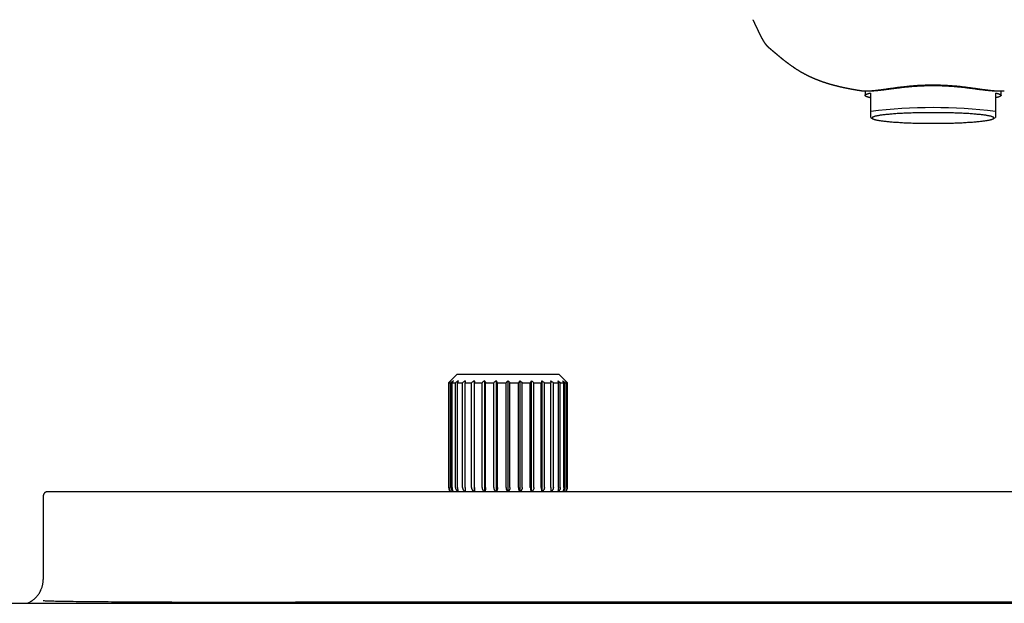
# Model space of a CAD drawing. Header units: millimetres. Extents: x 8 to 947, y 12 to 569.
# Tile 7 of 25: x 324 to 498, y 362 to 465. Entities that reach past the tile are written whole.
import ezdxf

# ---------------------------------------------------------------- set-up
doc = ezdxf.new("R2010")
doc.units = ezdxf.units.MM

msp = doc.modelspace()

# ---------------------------------------------------------------- linework, layer by layer
at = {"color": 7, "linetype": 'Continuous', "lineweight": 30}
for p, q in [((456.27, 459.85), (456.27, 459.84)), ((456.61, 459.54), (456.6, 459.54)), ((473.5, 451.94), (473.5, 451.16)), ((497.5, 451.16), (497.5, 451.94)), ((474.5, 448.31), (474.5, 451.58)), ((496.5, 451.58), (496.5, 448.31)), ((474.5, 447.25), (474.87, 447.04)), ((496.13, 447.04), (496.5, 447.25)), ((401.52, 401.96), (400.02, 400.46)), ((401.52, 401.96), (419.48, 401.96)), ((420.98, 400.46), (419.48, 401.96)), ((400.02, 400.46), (400.02, 381.96)), ((400.02, 400.46), (400.05, 400.46)), ((400.05, 381.96), (400.05, 400.46)), ((400.12, 400.46), (400.43, 400.46)), ((400.12, 381.96), (400.12, 400.46)), ((400.43, 381.96), (400.43, 400.46)), ((400.65, 400.46), (401.26, 400.46)), ((400.65, 381.96), (400.65, 400.46)), ((401.26, 381.95), (401.26, 400.46)), ((401.6, 400.46), (402.49, 400.46)), ((401.6, 381.96), (401.6, 400.46)), ((402.49, 381.96), (402.49, 400.46)), ((402.95, 400.46), (404.07, 400.46)), ((402.95, 381.96), (402.95, 400.46)), ((404.07, 381.96), (404.07, 400.46)), ((404.55, 400.81), (404.55, 381.24)), ((404.62, 400.46), (405.93, 400.46)), ((404.62, 381.96), (404.62, 400.46)), ((405.93, 381.96), (405.93, 400.46)), ((406.38, 400.81), (406.38, 381.24)), ((406.56, 400.46), (407.99, 400.46)), ((406.56, 381.96), (406.56, 400.46)), ((407.99, 381.96), (407.99, 400.46)), ((408.39, 400.81), (408.39, 381.24)), ((408.66, 381.96), (408.66, 400.46)), ((408.66, 400.46), (410.16, 400.46)), ((410.16, 381.96), (410.16, 400.46)), ((410.5, 400.81), (410.5, 381.24)), ((410.84, 381.96), (410.84, 400.46)), ((410.84, 400.46), (412.34, 400.46)), ((412.34, 381.96), (412.34, 400.46)), ((412.61, 400.81), (412.61, 381.24)), ((413.01, 400.46), (414.44, 400.46)), ((413.01, 381.96), (413.01, 400.46)), ((414.44, 381.96), (414.44, 400.46)), ((414.62, 400.81), (414.62, 381.24)), ((415.07, 400.46), (416.38, 400.46)), ((415.07, 381.96), (415.07, 400.46)), ((416.38, 381.96), (416.38, 400.46)), ((416.45, 400.81), (416.45, 381.24)), ((416.93, 400.46), (418.05, 400.46)), ((416.93, 381.96), (416.93, 400.46)), ((418.05, 381.96), (418.05, 400.46)), ((418.51, 400.46), (419.4, 400.46)), ((418.51, 381.96), (418.51, 400.46)), ((419.4, 381.96), (419.4, 400.46)), ((419.74, 400.46), (420.35, 400.46)), ((419.74, 381.95), (419.74, 400.46)), ((420.35, 381.96), (420.35, 400.46)), ((420.57, 400.46), (420.88, 400.46)), ((420.57, 381.96), (420.57, 400.46)), ((420.88, 381.96), (420.88, 400.46)), ((420.95, 400.46), (420.98, 400.46)), ((420.95, 381.96), (420.95, 400.46)), ((420.98, 381.96), (420.98, 400.46)), ((329.3, 381.24), (641.7, 381.24)), ((400.84, 381.24), (400.84, 381.24)), ((420.16, 381.24), (420.16, 381.24)), ((328.5, 380.44), (328.5, 365.74)), ((320.5, 361.54), (650.5, 361.54)), ((597.97, 361.74), (373.03, 361.74))]:
    msp.add_line(p, q, dxfattribs=at)
at = {"color": 7, "linetype": 'Continuous', "lineweight": 30, "flags": 128}
for points in [[(474.5, 450.74), (474.41, 450.76), (474.33, 450.78), (474.25, 450.8), (474.17, 450.82), (474.1, 450.84), (474.03, 450.85), (473.97, 450.87), (473.91, 450.89), (473.85, 450.91), (473.8, 450.93), (473.75, 450.95), (473.71, 450.97), (473.67, 450.99), (473.63, 451.01), (473.6, 451.03), (473.58, 451.04), (473.55, 451.06), (473.53, 451.08), (473.52, 451.1), (473.51, 451.12), (473.5, 451.14), (473.5, 451.16), (473.5, 451.18), (473.51, 451.2), (473.52, 451.22), (473.53, 451.24), (473.55, 451.26), (473.58, 451.28), (473.6, 451.3), (473.63, 451.32), (473.67, 451.34), (473.71, 451.36), (473.75, 451.38), (473.8, 451.39), (473.85, 451.41), (473.91, 451.43), (473.97, 451.45), (474.03, 451.47), (474.1, 451.49), (474.17, 451.51), (474.25, 451.53), (474.33, 451.54), (474.41, 451.56), (474.5, 451.58)], [(496.5, 451.58), (496.59, 451.56), (496.67, 451.54), (496.75, 451.53), (496.83, 451.51), (496.9, 451.49), (496.97, 451.47), (497.03, 451.45), (497.09, 451.43), (497.15, 451.41), (497.2, 451.39), (497.25, 451.38), (497.29, 451.36), (497.33, 451.34), (497.37, 451.32), (497.4, 451.3), (497.42, 451.28), (497.45, 451.26), (497.47, 451.24), (497.48, 451.22), (497.49, 451.2), (497.5, 451.18), (497.5, 451.16), (497.5, 451.14), (497.49, 451.12), (497.48, 451.1), (497.47, 451.08), (497.45, 451.06), (497.42, 451.04), (497.4, 451.03), (497.37, 451.01), (497.33, 450.99), (497.29, 450.97), (497.25, 450.95), (497.2, 450.93), (497.15, 450.91), (497.09, 450.89), (497.03, 450.87), (496.97, 450.85), (496.9, 450.84), (496.83, 450.82), (496.75, 450.8), (496.67, 450.78), (496.59, 450.76), (496.5, 450.74)], [(474.75, 447.18), (474.75, 447.15), (474.76, 447.13), (474.78, 447.1), (474.81, 447.08), (474.84, 447.05), (474.88, 447.03), (474.93, 447.01), (474.98, 446.98), (475.05, 446.96), (475.12, 446.93), (475.19, 446.91), (475.28, 446.89), (475.37, 446.86), (475.46, 446.84), (475.57, 446.82), (475.68, 446.8), (475.8, 446.77), (475.92, 446.75), (476.05, 446.73), (476.19, 446.71), (476.33, 446.69), (476.48, 446.67), (476.64, 446.65), (476.8, 446.63), (476.97, 446.61), (477.15, 446.59), (477.33, 446.57), (477.51, 446.55), (477.7, 446.53), (477.9, 446.51), (478.1, 446.5), (478.31, 446.48), (478.52, 446.46), (478.73, 446.45), (478.96, 446.43), (479.18, 446.42), (479.41, 446.41), (479.65, 446.39), (479.88, 446.38), (480.12, 446.37), (480.37, 446.35), (480.62, 446.34), (480.87, 446.33), (481.13, 446.32), (481.39, 446.31), (481.65, 446.3), (481.91, 446.29), (482.18, 446.29), (482.45, 446.28), (482.72, 446.27), (482.99, 446.27), (483.26, 446.26), (483.54, 446.26), (483.82, 446.25), (484.1, 446.25), (484.38, 446.25), (484.66, 446.24), (484.94, 446.24), (485.22, 446.24), (485.5, 446.24), (485.78, 446.24), (486.06, 446.24), (486.34, 446.24), (486.62, 446.25), (486.9, 446.25), (487.18, 446.25), (487.46, 446.26), (487.74, 446.26), (488.01, 446.27), (488.28, 446.27), (488.55, 446.28), (488.82, 446.29), (489.09, 446.29), (489.35, 446.3), (489.61, 446.31), (489.87, 446.32), (490.13, 446.33), (490.38, 446.34), (490.63, 446.35), (490.87, 446.37), (491.12, 446.38), (491.35, 446.39), (491.59, 446.41), (491.82, 446.42), (492.04, 446.43), (492.27, 446.45), (492.48, 446.46), (492.69, 446.48), (492.9, 446.5), (493.1, 446.51), (493.3, 446.53), (493.49, 446.55), (493.67, 446.57), (493.85, 446.59), (494.03, 446.61), (494.2, 446.63), (494.36, 446.65), (494.52, 446.67), (494.67, 446.69), (494.81, 446.71), (494.95, 446.73), (495.08, 446.75), (495.2, 446.77), (495.32, 446.8), (495.43, 446.82), (495.54, 446.84), (495.63, 446.86), (495.72, 446.89), (495.81, 446.91), (495.88, 446.93), (495.95, 446.96), (496.02, 446.98), (496.07, 447.01), (496.12, 447.03), (496.16, 447.05), (496.19, 447.08), (496.22, 447.1), (496.24, 447.13), (496.25, 447.15), (496.25, 447.18), (496.25, 447.2), (496.24, 447.23), (496.22, 447.25), (496.19, 447.28), (496.16, 447.3), (496.12, 447.32), (496.07, 447.35), (496.02, 447.37), (495.95, 447.4), (495.88, 447.42), (495.81, 447.44), (495.72, 447.47), (495.63, 447.49), (495.54, 447.51), (495.43, 447.54), (495.32, 447.56), (495.2, 447.58), (495.08, 447.6), (494.95, 447.62), (494.81, 447.65), (494.67, 447.67), (494.52, 447.69), (494.36, 447.71), (494.2, 447.73), (494.03, 447.75), (493.85, 447.77), (493.67, 447.79), (493.49, 447.8), (493.3, 447.82), (493.1, 447.84), (492.9, 447.86), (492.69, 447.87), (492.48, 447.89), (492.27, 447.91), (492.04, 447.92), (491.82, 447.94), (491.59, 447.95), (491.35, 447.96), (491.12, 447.98), (490.87, 447.99), (490.63, 448), (490.38, 448.01), (490.13, 448.02), (489.87, 448.03), (489.61, 448.04), (489.35, 448.05), (489.09, 448.06), (488.82, 448.07), (488.55, 448.08), (488.28, 448.08), (488.01, 448.09), (487.74, 448.09), (487.46, 448.1), (487.18, 448.1), (486.9, 448.11), (486.62, 448.11), (486.34, 448.11), (486.06, 448.11), (485.78, 448.11), (485.5, 448.11), (485.22, 448.11), (484.94, 448.11), (484.66, 448.11), (484.38, 448.11), (484.1, 448.11), (483.82, 448.1), (483.54, 448.1), (483.26, 448.09), (482.99, 448.09), (482.72, 448.08), (482.45, 448.08), (482.18, 448.07), (481.91, 448.06), (481.65, 448.05), (481.39, 448.04), (481.13, 448.03), (480.87, 448.02), (480.62, 448.01), (480.37, 448), (480.12, 447.99), (479.88, 447.98), (479.65, 447.96), (479.41, 447.95), (479.18, 447.94), (478.96, 447.92), (478.73, 447.91), (478.52, 447.89), (478.31, 447.87), (478.1, 447.86), (477.9, 447.84), (477.7, 447.82), (477.51, 447.8), (477.33, 447.79), (477.15, 447.77), (476.97, 447.75), (476.8, 447.73), (476.64, 447.71), (476.48, 447.69), (476.33, 447.67), (476.19, 447.65), (476.05, 447.62), (475.92, 447.6), (475.8, 447.58), (475.68, 447.56), (475.57, 447.54), (475.46, 447.51), (475.37, 447.49), (475.28, 447.47), (475.19, 447.44), (475.12, 447.42), (475.05, 447.4), (474.98, 447.37), (474.93, 447.35), (474.88, 447.32), (474.84, 447.3), (474.81, 447.28), (474.78, 447.25), (474.76, 447.23), (474.75, 447.2), (474.75, 447.18)]]:
    msp.add_lwpolyline(points, dxfattribs=at)
at = {"color": 7, "linetype": 'Continuous', "lineweight": 30}
for centre, radius, start, end in [((485.5, 359.72), 89.28, 82.9225, 97.0775), ((401.02, 381.96), 1, 180, 226.5651), ((419.98, 381.96), 1, 313.4349, 0)]:
    msp.add_arc(centre, radius, start, end, dxfattribs=at)
for points, knots in [([(453.69, 464.52), (453.7, 464.51), (453.71, 464.49), (453.72, 464.46), (453.74, 464.42), (453.76, 464.38), (453.78, 464.34), (453.8, 464.3), (453.82, 464.27), (453.83, 464.23), (453.85, 464.2), (453.86, 464.17), (453.88, 464.14), (453.89, 464.11), (453.91, 464.08), (453.92, 464.05), (453.93, 464.02), (453.95, 464), (453.96, 463.97), (453.98, 463.94), (453.99, 463.91), (454, 463.88), (454.02, 463.85), (454.04, 463.81), (454.05, 463.78), (454.07, 463.74), (454.09, 463.71), (454.1, 463.68), (454.12, 463.64), (454.13, 463.61), (454.15, 463.57), (454.17, 463.54), (454.19, 463.5), (454.2, 463.46), (454.22, 463.42), (454.24, 463.39), (454.26, 463.35), (454.28, 463.31), (454.3, 463.27), (454.31, 463.23), (454.33, 463.21), (454.34, 463.18), (454.35, 463.16), (454.36, 463.14), (454.37, 463.12), (454.37, 463.11), (454.38, 463.1), (454.38, 463.09), (454.39, 463.08), (454.39, 463.07), (454.39, 463.07), (454.4, 463.05), (454.41, 463.04), (454.41, 463.02), (454.42, 463.01), (454.43, 462.99), (454.44, 462.97), (454.45, 462.95), (454.46, 462.93), (454.47, 462.9), (454.5, 462.85), (454.53, 462.78), (454.58, 462.68), (454.62, 462.59), (454.67, 462.49), (454.7, 462.42), (454.73, 462.37), (454.74, 462.34), (454.75, 462.32), (454.76, 462.3), (454.77, 462.28), (454.78, 462.26), (454.78, 462.24), (454.79, 462.23), (454.8, 462.22), (454.8, 462.21), (454.81, 462.2), (454.81, 462.18), (454.82, 462.16), (454.83, 462.15), (454.84, 462.13), (454.85, 462.1), (454.86, 462.08), (454.87, 462.06), (454.89, 462.02), (454.91, 461.98), (454.93, 461.94), (454.95, 461.89), (454.98, 461.85), (455, 461.81), (455.01, 461.77), (455.03, 461.74), (455.05, 461.71), (455.06, 461.68), (455.07, 461.66), (455.09, 461.63), (455.1, 461.6), (455.12, 461.57), (455.14, 461.53), (455.16, 461.48), (455.18, 461.44), (455.2, 461.4), (455.21, 461.38), (455.23, 461.36), (455.23, 461.34), (455.24, 461.33), (455.25, 461.31), (455.26, 461.3), (455.27, 461.28), (455.28, 461.26), (455.29, 461.24), (455.3, 461.22), (455.31, 461.2), (455.32, 461.19), (455.33, 461.17), (455.34, 461.16), (455.34, 461.14), (455.35, 461.12), (455.36, 461.1), (455.38, 461.08), (455.39, 461.06), (455.4, 461.04), (455.41, 461.02), (455.42, 461.01), (455.43, 460.99), (455.44, 460.98), (455.45, 460.96), (455.46, 460.94), (455.47, 460.92), (455.48, 460.9), (455.49, 460.88), (455.51, 460.85), (455.52, 460.83), (455.53, 460.81), (455.55, 460.79), (455.56, 460.77), (455.57, 460.75), (455.58, 460.73), (455.59, 460.71), (455.61, 460.69), (455.62, 460.68), (455.63, 460.66), (455.63, 460.65), (455.64, 460.64), (455.65, 460.63), (455.65, 460.62), (455.66, 460.61), (455.67, 460.59), (455.69, 460.57), (455.7, 460.54), (455.72, 460.52), (455.73, 460.5), (455.75, 460.48), (455.76, 460.46), (455.78, 460.43), (455.81, 460.39), (455.83, 460.36), (455.86, 460.33), (455.89, 460.29), (455.92, 460.25), (455.94, 460.22), (455.97, 460.19), (455.99, 460.16), (456, 460.15), (456.01, 460.13), (456.02, 460.12), (456.03, 460.11), (456.04, 460.09), (456.06, 460.08), (456.07, 460.06), (456.09, 460.04), (456.11, 460.02), (456.12, 460), (456.14, 459.98), (456.16, 459.96), (456.18, 459.94), (456.2, 459.92), (456.22, 459.9), (456.24, 459.87), (456.26, 459.85), (456.27, 459.84)], [0, 0, 0, 0, 0.006113, 0.017668, 0.028769, 0.039417, 0.0496, 0.059266, 0.068408, 0.077859, 0.086678, 0.094864, 0.102416, 0.109337, 0.117692, 0.125824, 0.133733, 0.141419, 0.148882, 0.156167, 0.163801, 0.171937, 0.180575, 0.18967, 0.198837, 0.207988, 0.217123, 0.226242, 0.234587, 0.243185, 0.25228, 0.26187, 0.271956, 0.282538, 0.291983, 0.30179, 0.31196, 0.322493, 0.33331, 0.341326, 0.348702, 0.35544, 0.361538, 0.366997, 0.370505, 0.373686, 0.376542, 0.379071, 0.381275, 0.383152, 0.384884, 0.38779, 0.391339, 0.39553, 0.400364, 0.404969, 0.410037, 0.415567, 0.421364, 0.427153, 0.432933, 0.460058, 0.484106, 0.507964, 0.532111, 0.555754, 0.561863, 0.567937, 0.573831, 0.579229, 0.584119, 0.588502, 0.591855, 0.594835, 0.597443, 0.600041, 0.60312, 0.60668, 0.610724, 0.614854, 0.619391, 0.624333, 0.629681, 0.635436, 0.641423, 0.652699, 0.663435, 0.673631, 0.683285, 0.692399, 0.700973, 0.709018, 0.714968, 0.720598, 0.726351, 0.732485, 0.739001, 0.745816, 0.752857, 0.764481, 0.776397, 0.781135, 0.78576, 0.789971, 0.793757, 0.796479, 0.799197, 0.802283, 0.805743, 0.809574, 0.813667, 0.817575, 0.821125, 0.824316, 0.827197, 0.829863, 0.832854, 0.836215, 0.839949, 0.843979, 0.848032, 0.851803, 0.855292, 0.858168, 0.860823, 0.863621, 0.866797, 0.87035, 0.874276, 0.878171, 0.881794, 0.886084, 0.889915, 0.893351, 0.896676, 0.899924, 0.902423, 0.90497, 0.907821, 0.910829, 0.913506, 0.915004, 0.916449, 0.917857, 0.919228, 0.920571, 0.922214, 0.924321, 0.926894, 0.930202, 0.932874, 0.935102, 0.937033, 0.938774, 0.94299, 0.94741, 0.950056, 0.953421, 0.957583, 0.961856, 0.965196, 0.968486, 0.970246, 0.972096, 0.973631, 0.974825, 0.97569, 0.976652, 0.978163, 0.980083, 0.982042, 0.983758, 0.985687, 0.987541, 0.989461, 0.990642, 0.992281, 0.994385, 0.996956, 1, 1, 1, 1]), ([(456.27, 459.84), (456.28, 459.84), (456.29, 459.83), (456.3, 459.82), (456.31, 459.8), (456.33, 459.79), (456.34, 459.77), (456.36, 459.76), (456.37, 459.74), (456.39, 459.73), (456.41, 459.71), (456.44, 459.68), (456.47, 459.66), (456.5, 459.62), (456.55, 459.58), (456.58, 459.56), (456.6, 459.54)], [0, 0, 0, 0, 0.072836, 0.1374, 0.194169, 0.243868, 0.287595, 0.326953, 0.364881, 0.402887, 0.453797, 0.516403, 0.602009, 0.711072, 0.843732, 1, 1, 1, 1]), ([(456.61, 459.54), (456.62, 459.52), (456.64, 459.51), (456.67, 459.48), (456.69, 459.47), (456.7, 459.45), (456.72, 459.44), (456.74, 459.42), (456.76, 459.4), (456.79, 459.38), (456.83, 459.35), (456.87, 459.32), (456.91, 459.28), (456.94, 459.25), (456.98, 459.22), (457.01, 459.19), (457.04, 459.17), (457.06, 459.16), (457.08, 459.14), (457.1, 459.11), (457.13, 459.09), (457.16, 459.06), (457.19, 459.04), (457.22, 459.01), (457.25, 458.99), (457.28, 458.97), (457.29, 458.95), (457.31, 458.94), (457.34, 458.91), (457.38, 458.88), (457.42, 458.84), (457.48, 458.8), (457.54, 458.75), (457.59, 458.7), (457.64, 458.66), (457.68, 458.62), (457.72, 458.59), (457.76, 458.56), (457.8, 458.53), (457.84, 458.49), (457.88, 458.46), (457.92, 458.42), (457.96, 458.39), (458.01, 458.35), (458.06, 458.31), (458.1, 458.27), (458.14, 458.24), (458.17, 458.22), (458.19, 458.2), (458.22, 458.18), (458.24, 458.15), (458.28, 458.12), (458.31, 458.1), (458.35, 458.07), (458.39, 458.03), (458.43, 458), (458.48, 457.96), (458.54, 457.91), (458.6, 457.86), (458.66, 457.81), (458.71, 457.77), (458.75, 457.74), (458.78, 457.71), (458.8, 457.69), (458.82, 457.68), (458.83, 457.67), (458.86, 457.65), (458.88, 457.63), (458.92, 457.6), (458.95, 457.58), (459, 457.54), (459.06, 457.49), (459.13, 457.43), (459.2, 457.37), (459.27, 457.32), (459.34, 457.27), (459.4, 457.22), (459.46, 457.18), (459.52, 457.13), (459.58, 457.08), (459.63, 457.04), (459.67, 457.02), (459.7, 457), (459.71, 456.98), (459.73, 456.97), (459.75, 456.95), (459.78, 456.93), (459.82, 456.9), (459.87, 456.86), (460, 456.77), (460.21, 456.61), (460.43, 456.45), (460.6, 456.34), (460.7, 456.27), (460.8, 456.2), (460.88, 456.15), (460.94, 456.11), (460.98, 456.08), (461.02, 456.05), (461.06, 456.03), (461.1, 456), (461.14, 455.97), (461.2, 455.94), (461.27, 455.88), (461.37, 455.82), (461.48, 455.75), (461.59, 455.68), (461.7, 455.61), (461.82, 455.54), (461.95, 455.46), (462.05, 455.41), (462.12, 455.36), (462.16, 455.34), (462.19, 455.32), (462.21, 455.31), (462.24, 455.3), (462.26, 455.28), (462.3, 455.26), (462.34, 455.24), (462.4, 455.2), (462.47, 455.16), (462.55, 455.12), (462.64, 455.07), (462.74, 455.02), (462.82, 454.97), (462.89, 454.93), (462.96, 454.9), (463.02, 454.87), (463.07, 454.84), (463.1, 454.82), (463.14, 454.81), (463.17, 454.79), (463.19, 454.78), (463.22, 454.77), (463.25, 454.75), (463.3, 454.72), (463.36, 454.69), (463.43, 454.66), (463.5, 454.62), (463.58, 454.59), (463.65, 454.55), (463.73, 454.52), (463.8, 454.48), (463.87, 454.45), (463.92, 454.42), (463.97, 454.4), (464.02, 454.38), (464.07, 454.36), (464.14, 454.33), (464.21, 454.3), (464.28, 454.26), (464.36, 454.23), (464.43, 454.2), (464.49, 454.17), (464.55, 454.15), (464.59, 454.13), (464.64, 454.11), (464.69, 454.09), (464.73, 454.07), (464.77, 454.06), (464.8, 454.04), (464.82, 454.03), (464.84, 454.03), (464.87, 454.02), (464.89, 454.01), (464.93, 453.99), (464.97, 453.98), (465.02, 453.95), (465.09, 453.93), (465.17, 453.9), (465.24, 453.87), (465.3, 453.85), (465.36, 453.82), (465.42, 453.8), (465.48, 453.78), (465.54, 453.76), (465.58, 453.74), (465.63, 453.72), (465.68, 453.71), (465.73, 453.69), (465.79, 453.67), (465.84, 453.65), (465.9, 453.63), (465.96, 453.61), (466.02, 453.58), (466.09, 453.56), (466.14, 453.54), (466.19, 453.53), (466.21, 453.52), (466.23, 453.51), (466.25, 453.51), (466.27, 453.5), (466.3, 453.49), (466.34, 453.48), (466.38, 453.46), (466.43, 453.45), (466.48, 453.43), (466.54, 453.41), (466.61, 453.39), (466.66, 453.37), (466.71, 453.36), (466.75, 453.34), (466.79, 453.33), (466.83, 453.32), (466.88, 453.31), (466.93, 453.29), (466.99, 453.27), (467.05, 453.25), (467.11, 453.24), (467.18, 453.21), (467.25, 453.19), (467.31, 453.17), (467.37, 453.16), (467.43, 453.14), (467.48, 453.13), (467.55, 453.11), (467.62, 453.09), (467.7, 453.07), (467.76, 453.05), (467.81, 453.03), (467.85, 453.02), (467.9, 453.01), (467.94, 453), (467.98, 452.99), (468.01, 452.98), (468.03, 452.98), (468.05, 452.97), (468.07, 452.97), (468.1, 452.96), (468.14, 452.95), (468.19, 452.93), (468.26, 452.92), (468.33, 452.9), (468.4, 452.88), (468.47, 452.86), (468.53, 452.85), (468.56, 452.84), (468.59, 452.83), (468.62, 452.82), (468.65, 452.82), (468.68, 452.81), (468.71, 452.8), (468.74, 452.79), (468.78, 452.79), (468.81, 452.78), (468.84, 452.77), (468.88, 452.76), (468.92, 452.75), (468.96, 452.74), (469, 452.73), (469.03, 452.73), (469.05, 452.72), (469.08, 452.71), (469.1, 452.71), (469.14, 452.7), (469.18, 452.69), (469.24, 452.68), (469.32, 452.66), (469.4, 452.64), (469.46, 452.63), (469.5, 452.62), (469.54, 452.61), (469.56, 452.6), (469.59, 452.6), (469.61, 452.6), (469.64, 452.59), (469.68, 452.58), (469.73, 452.57), (469.8, 452.55), (469.85, 452.54), (469.9, 452.53), (469.94, 452.52), (469.98, 452.52), (470.01, 452.51), (470.05, 452.5), (470.09, 452.49), (470.16, 452.48), (470.23, 452.46), (470.31, 452.45), (470.39, 452.43), (470.45, 452.42), (470.5, 452.41), (470.52, 452.4), (470.55, 452.4), (470.57, 452.4), (470.59, 452.39), (470.61, 452.39), (470.63, 452.38), (470.67, 452.38), (470.7, 452.37), (470.74, 452.36), (470.78, 452.35), (470.81, 452.35), (470.85, 452.34), (470.89, 452.33), (470.94, 452.32), (470.97, 452.32), (471, 452.31), (471.02, 452.31), (471.05, 452.3), (471.09, 452.3), (471.13, 452.29), (471.17, 452.28), (471.21, 452.27), (471.24, 452.27), (471.28, 452.26), (471.33, 452.25), (471.37, 452.24), (471.41, 452.24), (471.45, 452.23), (471.49, 452.22), (471.54, 452.21), (471.6, 452.2), (471.66, 452.19), (471.73, 452.18), (471.8, 452.17), (471.88, 452.16), (471.97, 452.14), (472.06, 452.13), (472.14, 452.11), (472.23, 452.1), (472.31, 452.08), (472.41, 452.07), (472.51, 452.05), (472.62, 452.03), (472.72, 452.02), (472.82, 452), (472.89, 451.99), (472.92, 451.99), (472.92, 451.99)], [0, 0, 0, 0, 0.003245, 0.005049, 0.006703, 0.008206, 0.009559, 0.010948, 0.012835, 0.015241, 0.018395, 0.021524, 0.024625, 0.027698, 0.030675, 0.033213, 0.035164, 0.036697, 0.038368, 0.040477, 0.042973, 0.045286, 0.047589, 0.049883, 0.052157, 0.054105, 0.055585, 0.056622, 0.058734, 0.061551, 0.065074, 0.069191, 0.073666, 0.078491, 0.081499, 0.084605, 0.087408, 0.089766, 0.0929, 0.095904, 0.098833, 0.101901, 0.104676, 0.107777, 0.111205, 0.114845, 0.117268, 0.119113, 0.120418, 0.121997, 0.124185, 0.126331, 0.12881, 0.131325, 0.133819, 0.136293, 0.140264, 0.144181, 0.148044, 0.151852, 0.155277, 0.158089, 0.160287, 0.161443, 0.16231, 0.163257, 0.16462, 0.166399, 0.168542, 0.170709, 0.172839, 0.177614, 0.182189, 0.186768, 0.191842, 0.195293, 0.198948, 0.202805, 0.206863, 0.210909, 0.213713, 0.215956, 0.217639, 0.218763, 0.219517, 0.220626, 0.222477, 0.224917, 0.227944, 0.231539, 0.248558, 0.265476, 0.272035, 0.278135, 0.283709, 0.28876, 0.291703, 0.294406, 0.296758, 0.298748, 0.300766, 0.303381, 0.306595, 0.310409, 0.317143, 0.323632, 0.32981, 0.335677, 0.343066, 0.350363, 0.357666, 0.36012, 0.362321, 0.36414, 0.365576, 0.366689, 0.368059, 0.369834, 0.372664, 0.376142, 0.380228, 0.384313, 0.39032, 0.395824, 0.400315, 0.404407, 0.408282, 0.412094, 0.414243, 0.416371, 0.418402, 0.420086, 0.421406, 0.422735, 0.424411, 0.42728, 0.430803, 0.434963, 0.439271, 0.443581, 0.447814, 0.451969, 0.456048, 0.459971, 0.463298, 0.466054, 0.468398, 0.471127, 0.475025, 0.479234, 0.483432, 0.487618, 0.491793, 0.495981, 0.498561, 0.501156, 0.503768, 0.506395, 0.509038, 0.511413, 0.513246, 0.514306, 0.515213, 0.516454, 0.518058, 0.520023, 0.52235, 0.524913, 0.529878, 0.534279, 0.538115, 0.541403, 0.544681, 0.548203, 0.551968, 0.5552, 0.557384, 0.55985, 0.562884, 0.566488, 0.569229, 0.572206, 0.575417, 0.578865, 0.582547, 0.586466, 0.590375, 0.592202, 0.593612, 0.594605, 0.595584, 0.596879, 0.59849, 0.600797, 0.603515, 0.606214, 0.608752, 0.612881, 0.616494, 0.619597, 0.622393, 0.624709, 0.626854, 0.629116, 0.631823, 0.634977, 0.638349, 0.641684, 0.64498, 0.649317, 0.653562, 0.657428, 0.66083, 0.663804, 0.666972, 0.67111, 0.675325, 0.679602, 0.684189, 0.686529, 0.688971, 0.691516, 0.694156, 0.696482, 0.698259, 0.699432, 0.700437, 0.701694, 0.703206, 0.704972, 0.708715, 0.712789, 0.717086, 0.721604, 0.726315, 0.728959, 0.731168, 0.732943, 0.734367, 0.735924, 0.737694, 0.739678, 0.741875, 0.743743, 0.745735, 0.747851, 0.75009, 0.752453, 0.75494, 0.757237, 0.759077, 0.760568, 0.76177, 0.763352, 0.765344, 0.767748, 0.770435, 0.776577, 0.782402, 0.785195, 0.787694, 0.789745, 0.791347, 0.79236, 0.793664, 0.795357, 0.79744, 0.801643, 0.805426, 0.80876, 0.811644, 0.814278, 0.816377, 0.818504, 0.820662, 0.823183, 0.826278, 0.831769, 0.836903, 0.841648, 0.845976, 0.847956, 0.849704, 0.851218, 0.8525, 0.853549, 0.854726, 0.856256, 0.858272, 0.860629, 0.862954, 0.865227, 0.867449, 0.869619, 0.872518, 0.875108, 0.877222, 0.878859, 0.880119, 0.881878, 0.884151, 0.886857, 0.889485, 0.891941, 0.894225, 0.896338, 0.89931, 0.901956, 0.904447, 0.906787, 0.90928, 0.912531, 0.916163, 0.919544, 0.924332, 0.928727, 0.933808, 0.939314, 0.945157, 0.950621, 0.955853, 0.961017, 0.966772, 0.973919, 0.980563, 0.987049, 0.994309, 0.999904, 1, 1, 1, 1]), ([(472.92, 451.99), (472.92, 451.99), (472.95, 451.98), (473.01, 451.97), (473.12, 451.96), (473.23, 451.95), (473.36, 451.95), (473.5, 451.94), (473.66, 451.94), (473.83, 451.94), (474.01, 451.95), (474.2, 451.96), (474.39, 451.97), (474.57, 451.98), (474.77, 452), (474.97, 452.02), (475.19, 452.04), (475.41, 452.06), (475.64, 452.09), (475.88, 452.12), (476.14, 452.15), (476.41, 452.18), (476.69, 452.22), (476.98, 452.26), (477.28, 452.31), (477.6, 452.35), (477.92, 452.4), (478.25, 452.44), (478.59, 452.49), (478.93, 452.54), (479.29, 452.59), (479.66, 452.63), (480.03, 452.68), (480.39, 452.72), (480.74, 452.76), (481.08, 452.8), (481.43, 452.83), (481.78, 452.86), (482.13, 452.89), (482.49, 452.92), (482.85, 452.94), (483.21, 452.96), (483.59, 452.98), (483.98, 452.99), (484.37, 453.01), (484.75, 453.01), (485.13, 453.02), (485.38, 453.02), (485.5, 453.02)], [0, 0, 0, 0, 0.000683, 0.02449, 0.048301, 0.072107, 0.095897, 0.1203, 0.144726, 0.169157, 0.193579, 0.217979, 0.238574, 0.259179, 0.279784, 0.300378, 0.320971, 0.341574, 0.362177, 0.382771, 0.404656, 0.42655, 0.448445, 0.470331, 0.493342, 0.516369, 0.539401, 0.562428, 0.58544, 0.608999, 0.632577, 0.65616, 0.679736, 0.703293, 0.724084, 0.744885, 0.765686, 0.786478, 0.807268, 0.828068, 0.848868, 0.869658, 0.891731, 0.913814, 0.935898, 0.957971, 0.978976, 1, 1, 1, 1]), ([(474.04, 451.95), (474.04, 451.95), (474.09, 451.95), (474.17, 451.96), (474.26, 451.96), (474.34, 451.96), (474.42, 451.97), (474.47, 451.97), (474.51, 451.97), (474.51, 451.97)], [0, 0, 0, 0, 0.036181, 0.242604, 0.407461, 0.578581, 0.756207, 0.940558, 1, 1, 1, 1]), ([(474.51, 451.97), (474.56, 451.97), (474.67, 451.97), (474.84, 451.98), (475.03, 451.99), (475.23, 452.01), (475.44, 452.02), (475.67, 452.04), (475.9, 452.07), (476.15, 452.09), (476.41, 452.12), (476.68, 452.15), (476.97, 452.19), (477.25, 452.22), (477.54, 452.26), (477.83, 452.3), (478.13, 452.34), (478.44, 452.38), (478.75, 452.42), (479.08, 452.46), (479.41, 452.5), (479.63, 452.53), (479.75, 452.55)], [0, 0, 0, 0, 0.045826, 0.098232, 0.148448, 0.198707, 0.248982, 0.299241, 0.349456, 0.401217, 0.453027, 0.504852, 0.556662, 0.608425, 0.656947, 0.705495, 0.754044, 0.802567, 0.851912, 0.901283, 0.950654, 1, 1, 1, 1]), ([(479.75, 452.55), (479.86, 452.56), (480.1, 452.59), (480.45, 452.63), (480.81, 452.66), (481.18, 452.7), (481.56, 452.73), (481.94, 452.77), (482.33, 452.79), (482.72, 452.82), (483.12, 452.84), (483.52, 452.86), (483.92, 452.88), (484.31, 452.89), (484.7, 452.9), (485.1, 452.91), (485.5, 452.91), (485.9, 452.91), (486.31, 452.9), (486.72, 452.89), (487.12, 452.88), (487.52, 452.86), (487.91, 452.84), (488.3, 452.82), (488.68, 452.79), (489.05, 452.77), (489.43, 452.73), (489.81, 452.7), (490.18, 452.66), (490.55, 452.63), (490.91, 452.59), (491.27, 452.54), (491.61, 452.5), (491.95, 452.46), (492.28, 452.42), (492.61, 452.37), (492.93, 452.33), (493.24, 452.29), (493.55, 452.25), (493.85, 452.21), (494.14, 452.18), (494.41, 452.14), (494.68, 452.11), (494.93, 452.08), (495.17, 452.06), (495.4, 452.04), (495.62, 452.02), (495.83, 452), (496.03, 451.99), (496.22, 451.98), (496.38, 451.97), (496.47, 451.97), (496.51, 451.97)], [0, 0, 0, 0, 0.019839, 0.039694, 0.059555, 0.07941, 0.099249, 0.119657, 0.140083, 0.160515, 0.180941, 0.201349, 0.221191, 0.24105, 0.260914, 0.280773, 0.300614, 0.321044, 0.341491, 0.361945, 0.382393, 0.402822, 0.422486, 0.442166, 0.461852, 0.481532, 0.501196, 0.521417, 0.541655, 0.561899, 0.582137, 0.602359, 0.622279, 0.642216, 0.662158, 0.682095, 0.702015, 0.722517, 0.743038, 0.763564, 0.784084, 0.804586, 0.824396, 0.844223, 0.864057, 0.883884, 0.903694, 0.924112, 0.944549, 0.964993, 0.98543, 1, 1, 1, 1]), ([(485.5, 453.02), (485.64, 453.02), (485.91, 453.02), (486.33, 453.01), (486.74, 453), (487.15, 452.99), (487.57, 452.97), (487.98, 452.95), (488.4, 452.92), (488.81, 452.89), (489.22, 452.86), (489.62, 452.83), (490.01, 452.79), (490.4, 452.75), (490.78, 452.7), (491.15, 452.66), (491.52, 452.61), (491.88, 452.56), (492.25, 452.51), (492.6, 452.46), (492.95, 452.42), (493.27, 452.37), (493.57, 452.33), (493.84, 452.29), (494.1, 452.25), (494.36, 452.21), (494.62, 452.18), (494.87, 452.15), (495.11, 452.12), (495.35, 452.09), (495.58, 452.06), (495.81, 452.04), (496.03, 452.02), (496.25, 452), (496.46, 451.98), (496.67, 451.96), (496.88, 451.95), (497.06, 451.95), (497.24, 451.94), (497.4, 451.94), (497.56, 451.94), (497.7, 451.95), (497.82, 451.96), (497.94, 451.97), (498.02, 451.98), (498.06, 451.98), (498.08, 451.99)], [0, 0, 0, 0, 0.023413, 0.046845, 0.070284, 0.093715, 0.117127, 0.141219, 0.165333, 0.189454, 0.213567, 0.237658, 0.261077, 0.284516, 0.307962, 0.331403, 0.354823, 0.378892, 0.402979, 0.427073, 0.451162, 0.475233, 0.495351, 0.515476, 0.535601, 0.55572, 0.575842, 0.595972, 0.616102, 0.636223, 0.657351, 0.678489, 0.699626, 0.720752, 0.744669, 0.768608, 0.792556, 0.816497, 0.840416, 0.865062, 0.889727, 0.914401, 0.93907, 0.963718, 0.987428, 1, 1, 1, 1]), ([(496.51, 451.97), (496.52, 451.97), (496.56, 451.97), (496.63, 451.96), (496.72, 451.96), (496.78, 451.96), (496.82, 451.96), (496.84, 451.96)], [0, 0, 0, 0, 0.085555, 0.336648, 0.598084, 0.867933, 1, 1, 1, 1]), ([(496.93, 451.95), (496.94, 451.95), (496.96, 451.95), (496.99, 451.95), (497, 451.95)], [0, 0, 0, 0, 0.430704, 1, 1, 1, 1]), ([(474.5, 447.25), (474.5, 447.25), (474.5, 447.25), (474.5, 447.26), (474.5, 447.29), (474.5, 447.33), (474.5, 447.38), (474.5, 447.44), (474.5, 447.51), (474.5, 447.59), (474.5, 447.69), (474.5, 447.79), (474.5, 447.91), (474.5, 448.03), (474.5, 448.17), (474.5, 448.27), (474.5, 448.31)], [0, 0, 0, 0, 0.057907, 0.130127, 0.202224, 0.274266, 0.346324, 0.418468, 0.490766, 0.56328, 0.636066, 0.709172, 0.78132, 0.853836, 0.92673, 1, 1, 1, 1]), ([(496.5, 448.31), (496.5, 448.26), (496.5, 448.16), (496.5, 448.01), (496.5, 447.88), (496.5, 447.76), (496.5, 447.65), (496.5, 447.56), (496.5, 447.48), (496.5, 447.41), (496.5, 447.35), (496.5, 447.31), (496.5, 447.28), (496.5, 447.26), (496.5, 447.25), (496.5, 447.25), (496.5, 447.25)], [0, 0, 0, 0, 0.079105, 0.15777, 0.235993, 0.313792, 0.391202, 0.468271, 0.54068, 0.612899, 0.684995, 0.757037, 0.829095, 0.901238, 0.973535, 1, 1, 1, 1]), ([(400.43, 400.81), (400.36, 400.75), (400.23, 400.63), (400.1, 400.51), (400.05, 400.46)], [0, 0, 0, 0, 0.559494, 1, 1, 1, 1]), ([(400.43, 400.81), (400.37, 400.75), (400.27, 400.63), (400.17, 400.51), (400.12, 400.46)], [0, 0, 0, 0, 0.559494, 1, 1, 1, 1]), ([(400.87, 400.81), (400.79, 400.75), (400.64, 400.63), (400.5, 400.51), (400.43, 400.46)], [0, 0, 0, 0, 0.559494, 1, 1, 1, 1]), ([(400.87, 400.81), (400.83, 400.75), (400.75, 400.63), (400.68, 400.51), (400.65, 400.46)], [0, 0, 0, 0, 0.559494, 1, 1, 1, 1]), ([(401.73, 400.81), (401.64, 400.75), (401.48, 400.63), (401.33, 400.51), (401.26, 400.46)], [0, 0, 0, 0, 0.559494, 1, 1, 1, 1]), ([(401.73, 400.81), (401.71, 400.75), (401.66, 400.63), (401.62, 400.51), (401.6, 400.46)], [0, 0, 0, 0, 0.559494, 1, 1, 1, 1]), ([(402.97, 400.81), (402.88, 400.75), (402.72, 400.63), (402.56, 400.51), (402.49, 400.46)], [0, 0, 0, 0, 0.559494, 1, 1, 1, 1]), ([(402.97, 400.81), (402.97, 400.75), (402.96, 400.63), (402.95, 400.51), (402.95, 400.46)], [0, 0, 0, 0, 0.559494, 1, 1, 1, 1]), ([(404.55, 400.81), (404.46, 400.75), (404.3, 400.63), (404.14, 400.51), (404.07, 400.46)], [0, 0, 0, 0, 0.5594943, 1, 1, 1, 1]), ([(404.55, 400.81), (404.56, 400.75), (404.59, 400.63), (404.61, 400.51), (404.62, 400.46)], [0, 0, 0, 0, 0.5594943, 1, 1, 1, 1]), ([(406.38, 400.81), (406.3, 400.75), (406.14, 400.63), (405.99, 400.51), (405.93, 400.46)], [0, 0, 0, 0, 0.559494, 1, 1, 1, 1]), ([(406.38, 400.81), (406.41, 400.75), (406.47, 400.63), (406.53, 400.51), (406.56, 400.46)], [0, 0, 0, 0, 0.559494, 1, 1, 1, 1]), ([(408.39, 400.81), (408.32, 400.75), (408.18, 400.63), (408.05, 400.51), (407.99, 400.46)], [0, 0, 0, 0, 0.559494, 1, 1, 1, 1]), ([(408.39, 400.81), (408.44, 400.75), (408.53, 400.63), (408.62, 400.51), (408.66, 400.46)], [0, 0, 0, 0, 0.559494, 1, 1, 1, 1]), ([(410.5, 400.81), (410.44, 400.75), (410.32, 400.63), (410.21, 400.51), (410.16, 400.46)], [0, 0, 0, 0, 0.559494, 1, 1, 1, 1]), ([(410.5, 400.81), (410.56, 400.75), (410.68, 400.63), (410.79, 400.51), (410.84, 400.46)], [0, 0, 0, 0, 0.559494, 1, 1, 1, 1]), ([(412.61, 400.81), (412.56, 400.75), (412.47, 400.63), (412.38, 400.51), (412.34, 400.46)], [0, 0, 0, 0, 0.559494, 1, 1, 1, 1]), ([(412.61, 400.81), (412.68, 400.75), (412.82, 400.63), (412.95, 400.51), (413.01, 400.46)], [0, 0, 0, 0, 0.559494, 1, 1, 1, 1]), ([(414.62, 400.81), (414.59, 400.75), (414.53, 400.63), (414.47, 400.51), (414.44, 400.46)], [0, 0, 0, 0, 0.559494, 1, 1, 1, 1]), ([(414.62, 400.81), (414.7, 400.75), (414.86, 400.63), (415.01, 400.51), (415.07, 400.46)], [0, 0, 0, 0, 0.559494, 1, 1, 1, 1]), ([(416.45, 400.81), (416.44, 400.75), (416.41, 400.63), (416.39, 400.51), (416.38, 400.46)], [0, 0, 0, 0, 0.559494, 1, 1, 1, 1]), ([(416.45, 400.81), (416.54, 400.75), (416.7, 400.63), (416.86, 400.51), (416.93, 400.46)], [0, 0, 0, 0, 0.5594943, 1, 1, 1, 1]), ([(418.03, 400.81), (418.12, 400.75), (418.28, 400.63), (418.44, 400.51), (418.51, 400.46)], [0, 0, 0, 0, 0.559494, 1, 1, 1, 1]), ([(418.03, 400.81), (418.03, 400.75), (418.04, 400.63), (418.05, 400.51), (418.05, 400.46)], [0, 0, 0, 0, 0.559494, 1, 1, 1, 1]), ([(419.27, 400.81), (419.36, 400.75), (419.52, 400.63), (419.67, 400.51), (419.74, 400.46)], [0, 0, 0, 0, 0.559494, 1, 1, 1, 1]), ([(419.27, 400.81), (419.29, 400.75), (419.34, 400.63), (419.38, 400.51), (419.4, 400.46)], [0, 0, 0, 0, 0.559494, 1, 1, 1, 1]), ([(420.13, 400.81), (420.21, 400.75), (420.36, 400.63), (420.5, 400.51), (420.57, 400.46)], [0, 0, 0, 0, 0.559494, 1, 1, 1, 1]), ([(420.13, 400.81), (420.17, 400.75), (420.25, 400.63), (420.32, 400.51), (420.35, 400.46)], [0, 0, 0, 0, 0.559494, 1, 1, 1, 1]), ([(420.57, 400.81), (420.64, 400.75), (420.77, 400.63), (420.9, 400.51), (420.95, 400.46)], [0, 0, 0, 0, 0.559494, 1, 1, 1, 1]), ([(420.57, 400.81), (420.63, 400.75), (420.73, 400.63), (420.83, 400.51), (420.88, 400.46)], [0, 0, 0, 0, 0.559494, 1, 1, 1, 1]), ([(329.3, 381.24), (329.29, 381.24), (329.27, 381.23), (329.23, 381.23), (329.2, 381.23), (329.17, 381.22), (329.13, 381.22), (329.09, 381.21), (329.03, 381.19), (328.96, 381.16), (328.88, 381.12), (328.82, 381.07), (328.77, 381.03), (328.73, 380.99), (328.69, 380.95), (328.66, 380.91), (328.63, 380.86), (328.6, 380.81), (328.57, 380.76), (328.55, 380.7), (328.53, 380.64), (328.51, 380.58), (328.5, 380.51), (328.5, 380.46), (328.5, 380.44)], [0, 0, 0, 0, 0.033288, 0.060413, 0.086108, 0.110805, 0.134419, 0.177894, 0.219775, 0.287237, 0.360124, 0.436403, 0.481119, 0.524836, 0.567474, 0.608975, 0.652611, 0.694984, 0.743326, 0.797843, 0.842891, 0.89156, 0.943904, 1, 1, 1, 1]), ([(400.05, 381.96), (400.05, 381.94), (400.05, 381.88), (400.06, 381.81), (400.07, 381.74), (400.09, 381.69), (400.1, 381.65), (400.12, 381.6), (400.14, 381.56), (400.16, 381.52), (400.19, 381.47), (400.21, 381.43), (400.25, 381.38), (400.29, 381.33), (400.34, 381.28), (400.38, 381.25), (400.39, 381.24)], [0, 0, 0, 0, 0.087357, 0.174224, 0.261549, 0.31457, 0.368287, 0.422889, 0.478554, 0.53545, 0.599253, 0.664795, 0.73232, 0.80205, 0.932782, 1, 1, 1, 1]), ([(400.12, 381.96), (400.12, 381.93), (400.12, 381.85), (400.14, 381.75), (400.16, 381.64), (400.2, 381.54), (400.24, 381.45), (400.3, 381.36), (400.35, 381.29), (400.38, 381.25), (400.4, 381.24)], [0, 0, 0, 0, 0.120666, 0.243003, 0.368165, 0.497197, 0.631015, 0.770387, 0.915935, 1, 1, 1, 1]), ([(400.43, 381.96), (400.43, 381.94), (400.44, 381.88), (400.45, 381.81), (400.46, 381.74), (400.48, 381.69), (400.5, 381.65), (400.52, 381.6), (400.54, 381.56), (400.56, 381.52), (400.59, 381.47), (400.62, 381.43), (400.66, 381.38), (400.71, 381.33), (400.76, 381.28), (400.81, 381.25), (400.82, 381.24)], [0, 0, 0, 0, 0.087357, 0.174224, 0.261549, 0.31457, 0.368287, 0.422889, 0.478554, 0.53545, 0.599253, 0.664795, 0.73232, 0.80205, 0.932782, 1, 1, 1, 1]), ([(400.65, 381.96), (400.65, 381.93), (400.65, 381.87), (400.66, 381.79), (400.67, 381.7), (400.68, 381.62), (400.7, 381.55), (400.73, 381.47), (400.75, 381.41), (400.77, 381.36), (400.78, 381.34)], [0, 0, 0, 0, 0.124215, 0.247627, 0.371975, 0.498962, 0.62081, 0.744208, 0.870259, 1, 1, 1, 1]), ([(400.78, 381.34), (400.79, 381.32), (400.81, 381.29), (400.83, 381.26), (400.84, 381.24)], [0, 0, 0, 0, 0.563905, 1, 1, 1, 1]), ([(401.26, 381.95), (401.26, 381.92), (401.26, 381.87), (401.27, 381.8), (401.29, 381.73), (401.31, 381.67), (401.34, 381.61), (401.36, 381.56), (401.39, 381.51), (401.43, 381.46), (401.46, 381.42), (401.5, 381.37), (401.56, 381.32), (401.61, 381.27), (401.66, 381.24), (401.67, 381.24)], [0, 0, 0, 0, 0.088873, 0.177128, 0.265734, 0.333007, 0.401405, 0.471297, 0.543031, 0.607858, 0.674452, 0.743067, 0.813937, 0.94679, 1, 1, 1, 1]), ([(401.6, 381.96), (401.6, 381.93), (401.6, 381.88), (401.61, 381.8), (401.61, 381.73), (401.62, 381.65), (401.63, 381.58), (401.64, 381.52), (401.65, 381.45), (401.66, 381.4), (401.68, 381.33), (401.7, 381.28), (401.71, 381.24), (401.71, 381.24)], [0, 0, 0, 0, 0.090088, 0.180015, 0.270816, 0.360465, 0.450541, 0.541838, 0.627969, 0.715044, 0.803541, 0.939905, 1, 1, 1, 1]), ([(402.49, 381.96), (402.49, 381.94), (402.49, 381.88), (402.5, 381.81), (402.52, 381.74), (402.54, 381.69), (402.56, 381.65), (402.58, 381.6), (402.6, 381.56), (402.63, 381.52), (402.66, 381.47), (402.7, 381.43), (402.74, 381.38), (402.8, 381.33), (402.86, 381.28), (402.91, 381.25), (402.92, 381.24)], [0, 0, 0, 0, 0.087357, 0.174224, 0.261549, 0.31457, 0.368287, 0.422889, 0.478554, 0.53545, 0.599253, 0.664795, 0.73232, 0.80205, 0.932782, 1, 1, 1, 1]), ([(402.95, 381.96), (402.95, 381.93), (402.95, 381.85), (402.95, 381.75), (402.95, 381.64), (402.95, 381.54), (402.96, 381.45), (402.96, 381.36), (402.97, 381.29), (402.97, 381.25), (402.97, 381.24)], [0, 0, 0, 0, 0.120666, 0.243003, 0.368165, 0.497197, 0.631015, 0.770387, 0.915935, 1, 1, 1, 1]), ([(404.07, 381.96), (404.07, 381.94), (404.07, 381.88), (404.08, 381.81), (404.1, 381.74), (404.12, 381.69), (404.14, 381.65), (404.16, 381.6), (404.18, 381.56), (404.21, 381.52), (404.24, 381.47), (404.28, 381.43), (404.32, 381.38), (404.37, 381.33), (404.43, 381.28), (404.48, 381.25), (404.5, 381.24)], [0, 0, 0, 0, 0.0873567, 0.1742236, 0.2615494, 0.3145697, 0.368287, 0.4228887, 0.4785536, 0.5354502, 0.5992525, 0.6647948, 0.7323198, 0.8020498, 0.9327822, 1, 1, 1, 1]), ([(404.62, 381.96), (404.62, 381.93), (404.62, 381.85), (404.62, 381.75), (404.61, 381.64), (404.6, 381.54), (404.59, 381.45), (404.58, 381.36), (404.57, 381.29), (404.56, 381.25), (404.55, 381.24)], [0, 0, 0, 0, 0.120666, 0.243003, 0.368165, 0.497197, 0.631015, 0.770387, 0.915935, 1, 1, 1, 1]), ([(405.93, 381.96), (405.93, 381.94), (405.93, 381.88), (405.94, 381.81), (405.96, 381.74), (405.97, 381.69), (405.99, 381.65), (406.01, 381.6), (406.03, 381.56), (406.06, 381.52), (406.09, 381.47), (406.12, 381.43), (406.16, 381.38), (406.22, 381.33), (406.27, 381.28), (406.32, 381.25), (406.33, 381.24)], [0, 0, 0, 0, 0.087357, 0.174224, 0.261549, 0.31457, 0.368287, 0.422889, 0.478554, 0.53545, 0.599253, 0.664795, 0.73232, 0.80205, 0.932782, 1, 1, 1, 1]), ([(406.56, 381.96), (406.55, 381.93), (406.55, 381.85), (406.54, 381.75), (406.53, 381.64), (406.51, 381.54), (406.49, 381.45), (406.46, 381.36), (406.43, 381.29), (406.41, 381.25), (406.4, 381.24)], [0, 0, 0, 0, 0.1206659, 0.2430034, 0.3681649, 0.4971972, 0.6310149, 0.7703869, 0.9159354, 1, 1, 1, 1]), ([(407.99, 381.96), (407.99, 381.94), (407.99, 381.88), (408, 381.81), (408.01, 381.74), (408.03, 381.69), (408.04, 381.65), (408.06, 381.6), (408.08, 381.56), (408.11, 381.52), (408.13, 381.47), (408.16, 381.43), (408.2, 381.38), (408.25, 381.33), (408.3, 381.28), (408.34, 381.25), (408.35, 381.24)], [0, 0, 0, 0, 0.0873567, 0.1742236, 0.2615494, 0.3145697, 0.368287, 0.4228887, 0.4785536, 0.5354502, 0.5992525, 0.6647948, 0.7323198, 0.8020498, 0.9327822, 1, 1, 1, 1]), ([(408.66, 381.96), (408.66, 381.93), (408.66, 381.85), (408.64, 381.75), (408.62, 381.64), (408.59, 381.54), (408.55, 381.45), (408.51, 381.36), (408.46, 381.29), (408.43, 381.25), (408.42, 381.24)], [0, 0, 0, 0, 0.120666, 0.243003, 0.368165, 0.497197, 0.631015, 0.770387, 0.915935, 1, 1, 1, 1]), ([(410.16, 381.96), (410.16, 381.94), (410.16, 381.88), (410.17, 381.81), (410.18, 381.74), (410.19, 381.69), (410.2, 381.65), (410.22, 381.6), (410.24, 381.56), (410.26, 381.52), (410.28, 381.47), (410.31, 381.43), (410.33, 381.38), (410.38, 381.33), (410.42, 381.28), (410.45, 381.25), (410.46, 381.24)], [0, 0, 0, 0, 0.0873567, 0.1742236, 0.2615494, 0.3145697, 0.368287, 0.4228887, 0.4785536, 0.5354502, 0.5992525, 0.6647948, 0.7323198, 0.8020498, 0.9327822, 1, 1, 1, 1]), ([(410.84, 381.96), (410.84, 381.93), (410.84, 381.85), (410.82, 381.75), (410.8, 381.64), (410.76, 381.54), (410.71, 381.45), (410.65, 381.36), (410.59, 381.29), (410.55, 381.25), (410.54, 381.24)], [0, 0, 0, 0, 0.120666, 0.243003, 0.368165, 0.497197, 0.631015, 0.770387, 0.915935, 1, 1, 1, 1]), ([(412.34, 381.96), (412.34, 381.94), (412.34, 381.88), (412.35, 381.81), (412.36, 381.74), (412.37, 381.69), (412.38, 381.65), (412.39, 381.6), (412.4, 381.56), (412.42, 381.52), (412.44, 381.47), (412.46, 381.43), (412.48, 381.38), (412.51, 381.33), (412.54, 381.28), (412.57, 381.25), (412.58, 381.24)], [0, 0, 0, 0, 0.087357, 0.174224, 0.261549, 0.31457, 0.368287, 0.422889, 0.478554, 0.53545, 0.599253, 0.664795, 0.73232, 0.80205, 0.932782, 1, 1, 1, 1]), ([(413.01, 381.96), (413.01, 381.93), (413.01, 381.85), (412.99, 381.75), (412.96, 381.64), (412.91, 381.54), (412.85, 381.45), (412.78, 381.36), (412.71, 381.29), (412.66, 381.25), (412.65, 381.24)], [0, 0, 0, 0, 0.120666, 0.243003, 0.368165, 0.497197, 0.631015, 0.770387, 0.915935, 1, 1, 1, 1]), ([(414.44, 381.96), (414.44, 381.94), (414.45, 381.88), (414.45, 381.81), (414.46, 381.74), (414.46, 381.69), (414.47, 381.65), (414.48, 381.6), (414.49, 381.56), (414.5, 381.52), (414.51, 381.47), (414.52, 381.43), (414.54, 381.38), (414.56, 381.33), (414.58, 381.28), (414.6, 381.25), (414.6, 381.24)], [0, 0, 0, 0, 0.087357, 0.174224, 0.261549, 0.31457, 0.368287, 0.422889, 0.478554, 0.53545, 0.599253, 0.664795, 0.73232, 0.80205, 0.932782, 1, 1, 1, 1]), ([(415.07, 381.96), (415.07, 381.93), (415.07, 381.85), (415.05, 381.75), (415.01, 381.64), (414.96, 381.54), (414.89, 381.45), (414.81, 381.36), (414.74, 381.29), (414.69, 381.25), (414.67, 381.24)], [0, 0, 0, 0, 0.120666, 0.243003, 0.368165, 0.497197, 0.631015, 0.770387, 0.915935, 1, 1, 1, 1]), ([(416.38, 381.96), (416.38, 381.94), (416.38, 381.88), (416.38, 381.81), (416.38, 381.74), (416.38, 381.69), (416.39, 381.65), (416.39, 381.6), (416.39, 381.56), (416.4, 381.52), (416.4, 381.47), (416.41, 381.43), (416.42, 381.38), (416.43, 381.33), (416.43, 381.28), (416.44, 381.25), (416.44, 381.24)], [0, 0, 0, 0, 0.087357, 0.174224, 0.261549, 0.31457, 0.368287, 0.422889, 0.478554, 0.53545, 0.599253, 0.664795, 0.73232, 0.80205, 0.932782, 1, 1, 1, 1]), ([(416.93, 381.96), (416.93, 381.93), (416.93, 381.85), (416.9, 381.75), (416.87, 381.64), (416.81, 381.54), (416.74, 381.45), (416.66, 381.36), (416.58, 381.29), (416.52, 381.25), (416.5, 381.24)], [0, 0, 0, 0, 0.1206659, 0.2430034, 0.3681649, 0.4971972, 0.6310149, 0.7703869, 0.9159354, 1, 1, 1, 1]), ([(418.05, 381.96), (418.05, 381.94), (418.05, 381.88), (418.05, 381.81), (418.05, 381.74), (418.05, 381.69), (418.05, 381.65), (418.05, 381.6), (418.05, 381.56), (418.04, 381.52), (418.04, 381.47), (418.04, 381.43), (418.04, 381.38), (418.04, 381.33), (418.03, 381.28), (418.03, 381.25), (418.03, 381.24)], [0, 0, 0, 0, 0.087357, 0.174224, 0.261549, 0.31457, 0.368287, 0.422889, 0.478554, 0.53545, 0.599253, 0.664795, 0.73232, 0.80205, 0.932782, 1, 1, 1, 1]), ([(418.51, 381.96), (418.51, 381.93), (418.51, 381.85), (418.48, 381.75), (418.44, 381.64), (418.39, 381.54), (418.32, 381.45), (418.24, 381.36), (418.15, 381.29), (418.1, 381.25), (418.08, 381.24)], [0, 0, 0, 0, 0.120666, 0.243003, 0.368165, 0.497197, 0.631015, 0.770387, 0.915935, 1, 1, 1, 1]), ([(419.4, 381.96), (419.4, 381.93), (419.4, 381.88), (419.39, 381.81), (419.39, 381.74), (419.38, 381.69), (419.38, 381.64), (419.37, 381.6), (419.37, 381.56), (419.36, 381.51), (419.35, 381.47), (419.34, 381.42), (419.33, 381.38), (419.32, 381.32), (419.3, 381.27), (419.29, 381.24), (419.29, 381.24)], [0, 0, 0, 0, 0.08817, 0.175952, 0.264301, 0.31799, 0.372417, 0.427771, 0.484229, 0.54196, 0.606544, 0.672915, 0.741308, 0.811941, 0.944313, 1, 1, 1, 1]), ([(419.74, 381.95), (419.74, 381.92), (419.74, 381.87), (419.73, 381.79), (419.71, 381.72), (419.68, 381.64), (419.65, 381.57), (419.61, 381.51), (419.56, 381.45), (419.51, 381.39), (419.45, 381.33), (419.39, 381.27), (419.34, 381.24), (419.33, 381.24)], [0, 0, 0, 0, 0.09054, 0.180654, 0.271376, 0.361373, 0.451615, 0.542928, 0.629464, 0.716882, 0.805696, 0.942563, 1, 1, 1, 1]), ([(420.22, 381.34), (420.21, 381.32), (420.19, 381.29), (420.17, 381.26), (420.16, 381.24)], [0, 0, 0, 0, 0.563902, 1, 1, 1, 1]), ([(420.57, 381.96), (420.56, 381.93), (420.56, 381.85), (420.54, 381.75), (420.5, 381.64), (420.46, 381.54), (420.39, 381.45), (420.32, 381.36), (420.25, 381.29), (420.19, 381.25), (420.18, 381.24)], [0, 0, 0, 0, 0.120666, 0.243003, 0.368165, 0.497197, 0.631015, 0.770387, 0.915935, 1, 1, 1, 1]), ([(420.35, 381.96), (420.35, 381.93), (420.35, 381.87), (420.35, 381.8), (420.34, 381.73), (420.33, 381.68), (420.31, 381.6), (420.29, 381.52), (420.26, 381.43), (420.23, 381.37), (420.22, 381.34)], [0, 0, 0, 0, 0.123181, 0.24626, 0.329132, 0.413217, 0.498989, 0.660345, 0.826481, 1, 1, 1, 1]), ([(420.88, 381.96), (420.88, 381.94), (420.88, 381.88), (420.87, 381.81), (420.86, 381.74), (420.85, 381.69), (420.83, 381.65), (420.82, 381.6), (420.81, 381.56), (420.79, 381.52), (420.77, 381.47), (420.74, 381.43), (420.72, 381.38), (420.68, 381.33), (420.65, 381.28), (420.61, 381.25), (420.6, 381.24)], [0, 0, 0, 0, 0.087357, 0.174224, 0.261549, 0.31457, 0.368287, 0.422889, 0.478554, 0.53545, 0.599253, 0.664795, 0.73232, 0.80205, 0.932782, 1, 1, 1, 1]), ([(420.95, 381.96), (420.95, 381.93), (420.95, 381.85), (420.93, 381.75), (420.9, 381.64), (420.85, 381.54), (420.8, 381.45), (420.73, 381.36), (420.67, 381.29), (420.63, 381.25), (420.61, 381.24)], [0, 0, 0, 0, 0.1206659, 0.2430034, 0.3681649, 0.4971972, 0.6310149, 0.7703869, 0.9159354, 1, 1, 1, 1]), ([(325.59, 361.54), (325.67, 361.56), (325.95, 361.66), (326.39, 361.91), (326.91, 362.28), (327.36, 362.72), (327.75, 363.21), (327.95, 363.58), (328.05, 363.77)], [0, 0, 0, 0, 0.0772759, 0.2618207, 0.4463655, 0.6309104, 0.8154552, 1, 1, 1, 1]), ([(328.5, 362.04), (328.5, 362.03), (328.5, 362.03), (328.5, 362.03), (328.5, 362.03), (328.51, 362.03), (328.55, 362.02), (328.61, 362.01), (328.75, 362), (328.96, 361.99), (329.34, 361.97), (329.81, 361.96), (330.56, 361.94), (331.5, 361.92), (332.63, 361.9), (334.14, 361.88), (336.02, 361.86), (338.28, 361.84), (341.14, 361.82), (344.6, 361.79), (348.66, 361.78), (352.72, 361.76), (358.13, 361.75), (364.9, 361.74), (370.32, 361.74), (373.03, 361.74)], [0, 0, 0, 0, 0.000019, 0.000045, 0.000092, 0.000294, 0.001091, 0.002677, 0.004265, 0.010605, 0.016947, 0.029623, 0.042301, 0.067657, 0.09301, 0.118363, 0.16907, 0.219777, 0.270485, 0.361674, 0.452862, 0.544051, 0.63524, 0.81762, 1, 1, 1, 1])]:
    msp.add_open_spline(points, degree=3, knots=knots, dxfattribs=at)
msp.add_open_spline([(328.05, 363.77), (328.08, 363.85), (328.16, 364), (328.25, 364.24), (328.32, 364.48), (328.39, 364.73), (328.44, 364.98), (328.47, 365.23), (328.5, 365.48), (328.5, 365.65), (328.5, 365.74)], degree=3, dxfattribs=at)

doc.saveas('drawing.dxf')
